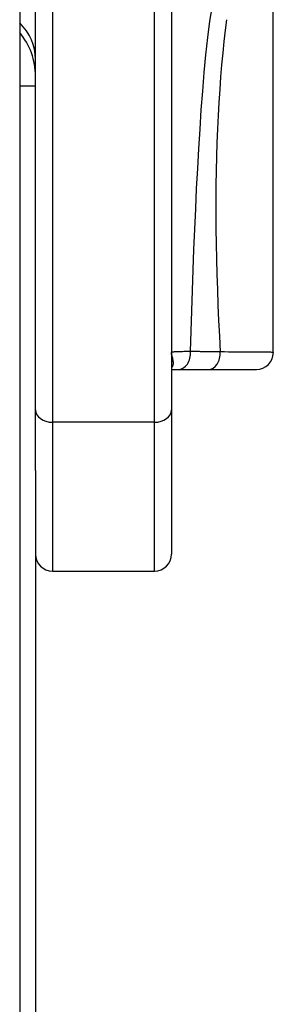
# Model space of a CAD drawing. Header units: inches. Extents: x 7 to 188, y 10 to 101.
# Tile 142 of 154: x 104.606 to 104.9, y 48.273 to 49.415. Entities that reach past the tile are written whole.
import ezdxf

# ---------------------------------------------------------------- set-up
doc = ezdxf.new("R2010")
doc.units = ezdxf.units.IN
doc.header["$MEASUREMENT"] = 0
doc.layers.add('Visible Edges(ANSI)', color=7, linetype='Continuous', lineweight=25)
doc.layers.add('Visible Tangent Edges(ANSI)', color=7, linetype='Continuous', lineweight=25)

msp = doc.modelspace()

# ---------------------------------------------------------------- linework, layer by layer
at = {"layer": 'Visible Edges(ANSI)'}
for p, q in [((104.6059, 73.6177), (104.6059, 26.1367)), ((104.6244, 48.9625), (104.6244, 50.7929)), ((104.7818, 50.7929), (104.7818, 48.9625)), ((104.8999, 49.0293), (104.8999, 49.4748)), ((104.6059, 49.3384), (104.6244, 49.3384)), ((104.7818, 49.0096), (104.7906, 49.0096)), ((104.7906, 49.0096), (104.825, 49.0096)), ((104.825, 49.0096), (104.8803, 49.0096)), ((104.6244, 48.8921), (104.6244, 48.9625)), ((104.7818, 48.9625), (104.7818, 48.7951)), ((104.6244, 48.8921), (104.6244, 28.7399)), ((104.644, 48.7754), (104.7621, 48.7754))]:
    msp.add_line(p, q, dxfattribs=at)
for centre, radius, start, end in [((104.5456, 49.3498), 0.0787, 0, 40.004), ((104.8803, 49.0293), 0.0197, 270, 0), ((104.644, 48.7951), 0.0197, 180, 270), ((104.7621, 48.7951), 0.0197, 270, 0)]:
    msp.add_arc(centre, radius, start, end, dxfattribs=at)
at = {"layer": 'Visible Tangent Edges(ANSI)'}
for p, q in [((104.644, 50.8072), (104.644, 48.9483)), ((104.7621, 48.9483), (104.7621, 50.8072)), ((104.644, 48.9483), (104.644, 48.7754)), ((104.7621, 48.9483), (104.644, 48.9483)), ((104.7621, 48.7754), (104.7621, 48.9483))]:
    msp.add_line(p, q, dxfattribs=at)
at = {"layer": 'Visible Tangent Edges(ANSI)', "flags": 128}
for points in [[(104.8041, 49.0303), (104.8048, 49.0539), (104.8055, 49.0775), (104.8062, 49.1012), (104.8071, 49.1249), (104.808, 49.1486), (104.8089, 49.1723), (104.81, 49.1959), (104.8111, 49.2193), (104.8123, 49.2425), (104.8136, 49.2655), (104.815, 49.2882), (104.8165, 49.3106), (104.8181, 49.3325), (104.8199, 49.3539), (104.8218, 49.3746), (104.824, 49.3946), (104.8265, 49.4136), (104.8294, 49.4314)], [(104.8456, 49.4153), (104.8441, 49.4031), (104.8427, 49.3902), (104.8413, 49.3769), (104.84, 49.3631), (104.8388, 49.3489), (104.8378, 49.3343), (104.8368, 49.3193), (104.8359, 49.304), (104.8351, 49.2885), (104.8345, 49.2726), (104.834, 49.2565), (104.8336, 49.2401), (104.8333, 49.2235), (104.8332, 49.2067), (104.8332, 49.1897), (104.8333, 49.1725), (104.8336, 49.1551), (104.834, 49.1376), (104.8345, 49.1199), (104.8351, 49.1021), (104.8358, 49.0841), (104.8366, 49.0661), (104.8375, 49.048), (104.8385, 49.0298)], [(104.8041, 49.0303), (104.8024, 49.0303), (104.8007, 49.0303), (104.7991, 49.0302), (104.7976, 49.0302), (104.7961, 49.0302), (104.7947, 49.0301), (104.7933, 49.0301), (104.792, 49.0301), (104.7908, 49.03), (104.7897, 49.03), (104.7886, 49.0299), (104.7876, 49.0299), (104.7867, 49.0298), (104.7859, 49.0298), (104.7851, 49.0298), (104.7844, 49.0297), (104.7838, 49.0297), (104.7833, 49.0296), (104.7829, 49.0296), (104.7825, 49.0295), (104.7822, 49.0295), (104.782, 49.0294), (104.7819, 49.0294), (104.7818, 49.0293)], [(104.7825, 49.0255), (104.7824, 49.0257), (104.7824, 49.0258), (104.7823, 49.026), (104.7823, 49.0262), (104.7822, 49.0263), (104.7822, 49.0265), (104.7822, 49.0266), (104.7821, 49.0268), (104.7821, 49.0269), (104.7821, 49.0271), (104.782, 49.0273), (104.782, 49.0274), (104.782, 49.0276), (104.7819, 49.0277), (104.7819, 49.0279), (104.7819, 49.028), (104.7819, 49.0282), (104.7819, 49.0284), (104.7819, 49.0285), (104.7819, 49.0287), (104.7818, 49.0288), (104.7818, 49.029), (104.7818, 49.0291), (104.7818, 49.0293)], [(104.7818, 49.0115), (104.7823, 49.0119), (104.7827, 49.0123), (104.783, 49.0128), (104.7833, 49.0132), (104.7836, 49.0137), (104.7838, 49.0143), (104.7839, 49.0148), (104.784, 49.0154), (104.7841, 49.0159), (104.7841, 49.0165), (104.7841, 49.0171), (104.7841, 49.0178), (104.784, 49.0184), (104.784, 49.019), (104.7839, 49.0197), (104.7838, 49.0204), (104.7836, 49.021), (104.7835, 49.0217), (104.7834, 49.0224), (104.7832, 49.023), (104.783, 49.0237), (104.7828, 49.0243), (104.7827, 49.0249), (104.7825, 49.0255)], [(104.8385, 49.0298), (104.8371, 49.0298), (104.8357, 49.0299), (104.8342, 49.0299), (104.8328, 49.0299), (104.8314, 49.0299), (104.8299, 49.0299), (104.8285, 49.03), (104.8271, 49.03), (104.8256, 49.03), (104.8242, 49.03), (104.8228, 49.03), (104.8213, 49.0301), (104.8199, 49.0301), (104.8185, 49.0301), (104.817, 49.0301), (104.8156, 49.0301), (104.8142, 49.0302), (104.8127, 49.0302), (104.8113, 49.0302), (104.8099, 49.0302), (104.8084, 49.0303), (104.807, 49.0303), (104.8055, 49.0303), (104.8041, 49.0303)], [(104.8999, 49.0293), (104.8998, 49.0293), (104.8995, 49.0293), (104.8989, 49.0293), (104.8981, 49.0293), (104.8971, 49.0294), (104.8959, 49.0294), (104.8944, 49.0294), (104.8928, 49.0294), (104.8909, 49.0294), (104.8888, 49.0294), (104.8865, 49.0295), (104.8839, 49.0295), (104.8812, 49.0295), (104.8783, 49.0295), (104.8751, 49.0296), (104.8718, 49.0296), (104.8683, 49.0296), (104.8645, 49.0296), (104.8606, 49.0297), (104.8566, 49.0297), (104.8523, 49.0297), (104.8479, 49.0297), (104.8433, 49.0298), (104.8385, 49.0298)]]:
    msp.add_lwpolyline(points, dxfattribs=at)
at = {"layer": 'Visible Tangent Edges(ANSI)'}
for centre, major_axis, ratio, start_param, end_param in [((104.5456, 49.3696), (0.0787, 0), 0.832727, 0, 0.698201), ((104.8015, 49.0218), (-0.0197, 0), 0.76144, 6.029018, 6.283185), ((104.7906, 49.0293), (0, -0.0197), 0.686493, 0, 1.622343), ((104.825, 49.0293), (0, -0.0197), 0.687287, 0, 1.596568), ((104.644, 48.9625), (-0.0197, 0), 0.725546, 0, 1.570796), ((104.7621, 48.9625), (0.0197, 0), 0.725546, 4.712389, 6.283185)]:
    msp.add_ellipse(centre, major_axis=major_axis, ratio=ratio, start_param=start_param, end_param=end_param, dxfattribs=at)

doc.saveas('drawing.dxf')
